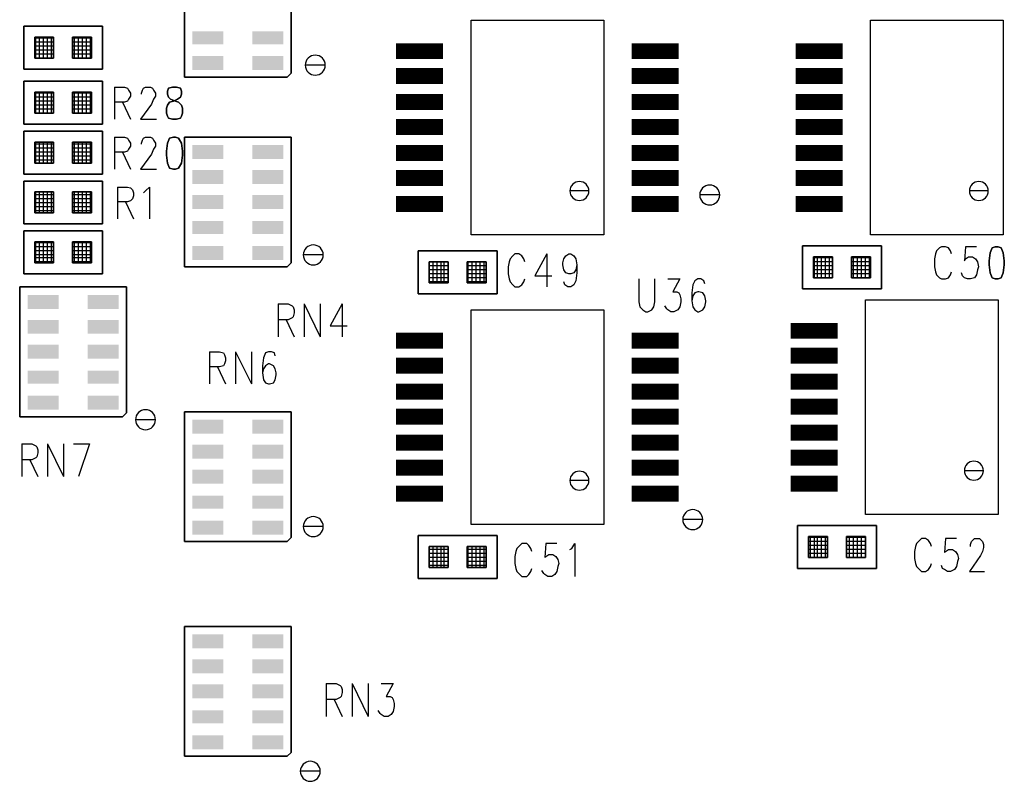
# Model space of a CAD drawing. Extents: x 12 to 27.9, y 10.8 to 21.2.
# Tile 15 of 32: x 18.6 to 19.6, y 15.2 to 15.9. Entities that reach past the tile are written whole.
import ezdxf

# ---------------------------------------------------------------- set-up
doc = ezdxf.new("R2010")
doc.units = 0
doc.layers.add('ASSYDWGBOT_pho', color=1, linetype='CONTINUOUS')

msp = doc.modelspace()

# ---------------------------------------------------------------- linework, layer by layer
at = {"layer": 'ASSYDWGBOT_pho'}
for points in [[(18.809, 15.873), (18.809, 16.003)], [(18.916, 16.003), (18.916, 15.877)], [(18.648, 15.924), (18.727, 15.924)], [(18.648, 15.881), (18.648, 15.924)], [(18.727, 15.924), (18.727, 15.881)], [(18.678, 15.913), (18.659, 15.913)], [(18.659, 15.913), (18.659, 15.892)], [(18.678, 15.913), (18.659, 15.913)], [(18.659, 15.913), (18.659, 15.892)], [(18.678, 15.892), (18.678, 15.913)], [(18.678, 15.892), (18.678, 15.913)], [(18.716, 15.913), (18.697, 15.913)], [(18.697, 15.913), (18.697, 15.892)], [(18.716, 15.913), (18.697, 15.913)], [(18.697, 15.913), (18.697, 15.892)], [(18.716, 15.892), (18.716, 15.913)], [(18.716, 15.892), (18.716, 15.913)], [(18.659, 15.892), (18.678, 15.892)], [(18.659, 15.892), (18.678, 15.892)], [(18.697, 15.892), (18.716, 15.892)], [(18.697, 15.892), (18.716, 15.892)], [(18.727, 15.881), (18.648, 15.881)], [(18.916, 15.877), (18.912, 15.873)], [(18.648, 15.826), (18.648, 15.869)], [(18.648, 15.869), (18.727, 15.869)], [(18.727, 15.869), (18.727, 15.826)], [(18.912, 15.873), (18.809, 15.873)], [(18.678, 15.858), (18.659, 15.858)], [(18.659, 15.858), (18.659, 15.837)], [(18.678, 15.858), (18.659, 15.858)], [(18.659, 15.858), (18.659, 15.837)], [(18.678, 15.837), (18.678, 15.858)], [(18.678, 15.837), (18.678, 15.858)], [(18.716, 15.858), (18.697, 15.858)], [(18.697, 15.858), (18.697, 15.837)], [(18.716, 15.858), (18.697, 15.858)], [(18.697, 15.858), (18.697, 15.837)], [(18.716, 15.837), (18.716, 15.858)], [(18.716, 15.837), (18.716, 15.858)], [(18.793, 15.862), (18.792, 15.859)], [(18.792, 15.859), (18.792, 15.856)], [(18.792, 15.856), (18.793, 15.853)], [(18.797, 15.863), (18.793, 15.862)], [(18.801, 15.863), (18.797, 15.863)], [(18.805, 15.862), (18.801, 15.863)], [(18.806, 15.859), (18.805, 15.862)], [(18.805, 15.853), (18.806, 15.856)], [(18.806, 15.856), (18.806, 15.859)], [(18.792, 15.845), (18.794, 15.848)], [(18.793, 15.853), (18.795, 15.851)], [(18.794, 15.848), (18.798, 15.849)], [(18.795, 15.851), (18.8, 15.849)], [(18.798, 15.849), (18.802, 15.851)], [(18.8, 15.849), (18.803, 15.848)], [(18.802, 15.851), (18.805, 15.853)], [(18.803, 15.848), (18.806, 15.845)], [(18.659, 15.837), (18.678, 15.837)], [(18.659, 15.837), (18.678, 15.837)], [(18.697, 15.837), (18.716, 15.837)], [(18.697, 15.837), (18.716, 15.837)], [(18.791, 15.842), (18.792, 15.845)], [(18.791, 15.837), (18.791, 15.842)], [(18.792, 15.834), (18.791, 15.837)], [(18.806, 15.845), (18.807, 15.842)], [(18.807, 15.837), (18.806, 15.834)], [(18.807, 15.842), (18.807, 15.837)], [(18.727, 15.826), (18.648, 15.826)], [(18.793, 15.832), (18.792, 15.834)], [(18.797, 15.831), (18.793, 15.832)], [(18.801, 15.831), (18.797, 15.831)], [(18.805, 15.832), (18.801, 15.831)], [(18.806, 15.834), (18.805, 15.832)], [(18.648, 15.819), (18.727, 15.819)], [(18.648, 15.776), (18.648, 15.819)], [(18.727, 15.819), (18.727, 15.776)], [(18.678, 15.808), (18.659, 15.808)], [(18.659, 15.808), (18.659, 15.787)], [(18.678, 15.808), (18.659, 15.808)], [(18.659, 15.808), (18.659, 15.787)], [(18.678, 15.787), (18.678, 15.808)], [(18.678, 15.787), (18.678, 15.808)], [(18.716, 15.808), (18.697, 15.808)], [(18.697, 15.808), (18.697, 15.787)], [(18.716, 15.808), (18.697, 15.808)], [(18.697, 15.808), (18.697, 15.787)], [(18.716, 15.787), (18.716, 15.808)], [(18.716, 15.787), (18.716, 15.808)], [(18.792, 15.807), (18.791, 15.799)], [(18.794, 15.812), (18.792, 15.807)], [(18.798, 15.813), (18.794, 15.812)], [(18.8, 15.813), (18.798, 15.813)], [(18.803, 15.812), (18.8, 15.813)], [(18.806, 15.807), (18.803, 15.812)], [(18.807, 15.799), (18.806, 15.807)], [(18.809, 15.683), (18.809, 15.813)], [(18.809, 15.813), (18.916, 15.813)], [(18.916, 15.813), (18.916, 15.687)], [(18.791, 15.799), (18.791, 15.795)], [(18.807, 15.795), (18.807, 15.799)], [(18.659, 15.787), (18.678, 15.787)], [(18.659, 15.787), (18.678, 15.787)], [(18.697, 15.787), (18.716, 15.787)], [(18.697, 15.787), (18.716, 15.787)], [(18.791, 15.795), (18.792, 15.787)], [(18.792, 15.787), (18.794, 15.782)], [(18.803, 15.782), (18.806, 15.787)], [(18.806, 15.787), (18.807, 15.795)], [(18.794, 15.782), (18.798, 15.781)], [(18.798, 15.781), (18.8, 15.781)], [(18.8, 15.781), (18.803, 15.782)], [(18.727, 15.776), (18.648, 15.776)], [(18.648, 15.769), (18.727, 15.769)], [(18.648, 15.726), (18.648, 15.769)], [(18.727, 15.769), (18.727, 15.726)], [(18.678, 15.758), (18.659, 15.758)], [(18.659, 15.758), (18.659, 15.737)], [(18.678, 15.758), (18.659, 15.758)], [(18.659, 15.758), (18.659, 15.737)], [(18.678, 15.737), (18.678, 15.758)], [(18.678, 15.737), (18.678, 15.758)], [(18.716, 15.758), (18.697, 15.758)], [(18.697, 15.758), (18.697, 15.737)], [(18.716, 15.758), (18.697, 15.758)], [(18.697, 15.758), (18.697, 15.737)], [(18.716, 15.737), (18.716, 15.758)], [(18.716, 15.737), (18.716, 15.758)], [(18.659, 15.737), (18.678, 15.737)], [(18.659, 15.737), (18.678, 15.737)], [(18.697, 15.737), (18.716, 15.737)], [(18.697, 15.737), (18.716, 15.737)], [(18.727, 15.726), (18.648, 15.726)], [(18.648, 15.676), (18.648, 15.719)], [(18.648, 15.719), (18.727, 15.719)], [(18.727, 15.719), (18.727, 15.676)], [(18.678, 15.708), (18.659, 15.708)], [(18.659, 15.708), (18.659, 15.687)], [(18.678, 15.708), (18.659, 15.708)], [(18.659, 15.708), (18.659, 15.687)], [(18.678, 15.687), (18.678, 15.708)], [(18.678, 15.687), (18.678, 15.708)], [(18.716, 15.708), (18.697, 15.708)], [(18.697, 15.708), (18.697, 15.687)], [(18.716, 15.708), (18.697, 15.708)], [(18.697, 15.708), (18.697, 15.687)], [(18.716, 15.687), (18.716, 15.708)], [(18.716, 15.687), (18.716, 15.708)], [(19.043, 15.699), (19.122, 15.699)], [(19.043, 15.656), (19.043, 15.699)], [(19.122, 15.699), (19.122, 15.656)], [(19.428, 15.704), (19.507, 15.704)], [(19.428, 15.661), (19.428, 15.704)], [(19.507, 15.704), (19.507, 15.661)], [(19.618, 15.702), (19.616, 15.697)], [(19.621, 15.703), (19.618, 15.702)], [(19.624, 15.703), (19.621, 15.703)], [(19.627, 15.702), (19.624, 15.703)], [(19.629, 15.697), (19.627, 15.702)], [(19.073, 15.688), (19.054, 15.688)], [(19.054, 15.688), (19.054, 15.667)], [(19.073, 15.688), (19.054, 15.688)], [(19.054, 15.688), (19.054, 15.667)], [(19.073, 15.667), (19.073, 15.688)], [(19.073, 15.667), (19.073, 15.688)], [(19.111, 15.688), (19.092, 15.688)], [(19.092, 15.688), (19.092, 15.667)], [(19.111, 15.688), (19.092, 15.688)], [(19.092, 15.688), (19.092, 15.667)], [(19.111, 15.667), (19.111, 15.688)], [(19.111, 15.667), (19.111, 15.688)], [(19.458, 15.693), (19.439, 15.693)], [(19.439, 15.693), (19.439, 15.672)], [(19.458, 15.693), (19.439, 15.693)], [(19.439, 15.693), (19.439, 15.672)], [(19.458, 15.672), (19.458, 15.693)], [(19.458, 15.672), (19.458, 15.693)], [(19.496, 15.693), (19.477, 15.693)], [(19.477, 15.693), (19.477, 15.672)], [(19.496, 15.693), (19.477, 15.693)], [(19.477, 15.693), (19.477, 15.672)], [(19.496, 15.672), (19.496, 15.693)], [(19.496, 15.672), (19.496, 15.693)], [(19.616, 15.697), (19.615, 15.689)], [(19.615, 15.689), (19.615, 15.685)], [(19.63, 15.689), (19.629, 15.697)], [(19.63, 15.685), (19.63, 15.689)], [(18.659, 15.687), (18.678, 15.687)], [(18.659, 15.687), (18.678, 15.687)], [(18.697, 15.687), (18.716, 15.687)], [(18.697, 15.687), (18.716, 15.687)], [(18.912, 15.683), (18.809, 15.683)], [(18.916, 15.687), (18.912, 15.683)], [(19.615, 15.685), (19.616, 15.677)], [(19.629, 15.677), (19.63, 15.685)], [(18.727, 15.676), (18.648, 15.676)], [(19.439, 15.672), (19.458, 15.672)], [(19.439, 15.672), (19.458, 15.672)], [(19.477, 15.672), (19.496, 15.672)], [(19.477, 15.672), (19.496, 15.672)], [(19.616, 15.677), (19.618, 15.672)], [(19.618, 15.672), (19.621, 15.671)], [(19.621, 15.671), (19.624, 15.671)], [(19.624, 15.671), (19.627, 15.672)], [(19.627, 15.672), (19.629, 15.677)], [(18.644, 15.533), (18.644, 15.663)], [(18.644, 15.663), (18.751, 15.663)], [(18.751, 15.663), (18.751, 15.537)], [(19.054, 15.667), (19.073, 15.667)], [(19.054, 15.667), (19.073, 15.667)], [(19.092, 15.667), (19.111, 15.667)], [(19.092, 15.667), (19.111, 15.667)], [(19.507, 15.661), (19.428, 15.661)], [(19.122, 15.656), (19.043, 15.656)], [(18.747, 15.533), (18.644, 15.533)], [(18.751, 15.537), (18.747, 15.533)], [(18.809, 15.408), (18.809, 15.538)], [(18.809, 15.538), (18.916, 15.538)], [(18.916, 15.538), (18.916, 15.412)], [(19.423, 15.424), (19.502, 15.424)], [(19.423, 15.381), (19.423, 15.424)], [(19.502, 15.424), (19.502, 15.381)], [(18.916, 15.412), (18.912, 15.408)], [(19.043, 15.414), (19.122, 15.414)], [(19.043, 15.371), (19.043, 15.414)], [(19.122, 15.414), (19.122, 15.371)], [(19.453, 15.413), (19.434, 15.413)], [(19.434, 15.413), (19.434, 15.392)], [(19.453, 15.413), (19.434, 15.413)], [(19.434, 15.413), (19.434, 15.392)], [(19.453, 15.392), (19.453, 15.413)], [(19.453, 15.392), (19.453, 15.413)], [(19.491, 15.413), (19.472, 15.413)], [(19.472, 15.413), (19.472, 15.392)], [(19.491, 15.413), (19.472, 15.413)], [(19.472, 15.413), (19.472, 15.392)], [(19.491, 15.392), (19.491, 15.413)], [(19.491, 15.392), (19.491, 15.413)], [(18.912, 15.408), (18.809, 15.408)], [(19.073, 15.403), (19.054, 15.403)], [(19.054, 15.403), (19.054, 15.382)], [(19.073, 15.403), (19.054, 15.403)], [(19.054, 15.403), (19.054, 15.382)], [(19.073, 15.382), (19.073, 15.403)], [(19.073, 15.382), (19.073, 15.403)], [(19.111, 15.403), (19.092, 15.403)], [(19.092, 15.403), (19.092, 15.382)], [(19.111, 15.403), (19.092, 15.403)], [(19.092, 15.403), (19.092, 15.382)], [(19.111, 15.382), (19.111, 15.403)], [(19.111, 15.382), (19.111, 15.403)], [(19.434, 15.392), (19.453, 15.392)], [(19.434, 15.392), (19.453, 15.392)], [(19.472, 15.392), (19.491, 15.392)], [(19.472, 15.392), (19.491, 15.392)], [(19.054, 15.382), (19.073, 15.382)], [(19.054, 15.382), (19.073, 15.382)], [(19.092, 15.382), (19.111, 15.382)], [(19.092, 15.382), (19.111, 15.382)], [(19.502, 15.381), (19.423, 15.381)], [(19.122, 15.371), (19.043, 15.371)], [(18.809, 15.193), (18.809, 15.323)], [(18.809, 15.323), (18.916, 15.323)], [(18.916, 15.323), (18.916, 15.197)], [(18.916, 15.197), (18.912, 15.193)], [(18.912, 15.193), (18.809, 15.193)]]:
    msp.add_lwpolyline(points, close=True, dxfattribs=at)
for points in [[(19.096, 15.715), (19.096, 15.93)], [(19.096, 15.93), (19.229, 15.93)], [(19.229, 15.93), (19.229, 15.715)], [(19.496, 15.715), (19.496, 15.93)], [(19.496, 15.93), (19.629, 15.93)], [(19.629, 15.93), (19.629, 15.715)], [(18.678, 15.912), (18.659, 15.912)], [(18.678, 15.912), (18.659, 15.912)], [(18.678, 15.908), (18.659, 15.908)], [(18.678, 15.908), (18.659, 15.908)], [(18.66, 15.892), (18.66, 15.913)], [(18.66, 15.892), (18.66, 15.913)], [(18.664, 15.892), (18.664, 15.913)], [(18.664, 15.892), (18.664, 15.913)], [(18.668, 15.892), (18.668, 15.913)], [(18.668, 15.892), (18.668, 15.913)], [(18.672, 15.892), (18.672, 15.913)], [(18.672, 15.892), (18.672, 15.913)], [(18.676, 15.892), (18.676, 15.913)], [(18.676, 15.892), (18.676, 15.913)], [(18.716, 15.912), (18.697, 15.912)], [(18.716, 15.912), (18.697, 15.912)], [(18.716, 15.908), (18.697, 15.908)], [(18.716, 15.908), (18.697, 15.908)], [(18.699, 15.892), (18.699, 15.913)], [(18.699, 15.892), (18.699, 15.913)], [(18.703, 15.892), (18.703, 15.913)], [(18.703, 15.892), (18.703, 15.913)], [(18.707, 15.892), (18.707, 15.913)], [(18.707, 15.892), (18.707, 15.913)], [(18.711, 15.892), (18.711, 15.913)], [(18.711, 15.892), (18.711, 15.913)], [(18.715, 15.892), (18.715, 15.913)], [(18.715, 15.892), (18.715, 15.913)], [(18.678, 15.904), (18.659, 15.904)], [(18.678, 15.904), (18.659, 15.904)], [(18.678, 15.9), (18.659, 15.9)], [(18.678, 15.9), (18.659, 15.9)], [(18.678, 15.896), (18.659, 15.896)], [(18.678, 15.896), (18.659, 15.896)], [(18.716, 15.904), (18.697, 15.904)], [(18.716, 15.904), (18.697, 15.904)], [(18.716, 15.9), (18.697, 15.9)], [(18.716, 15.9), (18.697, 15.9)], [(18.716, 15.896), (18.697, 15.896)], [(18.716, 15.896), (18.697, 15.896)], [(18.678, 15.892), (18.659, 15.892)], [(18.678, 15.892), (18.659, 15.892)], [(18.716, 15.892), (18.697, 15.892)], [(18.716, 15.892), (18.697, 15.892)], [(18.678, 15.857), (18.659, 15.857)], [(18.678, 15.857), (18.659, 15.857)], [(18.66, 15.837), (18.66, 15.858)], [(18.66, 15.837), (18.66, 15.858)], [(18.664, 15.837), (18.664, 15.858)], [(18.664, 15.837), (18.664, 15.858)], [(18.668, 15.837), (18.668, 15.858)], [(18.668, 15.837), (18.668, 15.858)], [(18.672, 15.837), (18.672, 15.858)], [(18.672, 15.837), (18.672, 15.858)], [(18.676, 15.837), (18.676, 15.858)], [(18.676, 15.837), (18.676, 15.858)], [(18.716, 15.857), (18.697, 15.857)], [(18.716, 15.857), (18.697, 15.857)], [(18.699, 15.837), (18.699, 15.858)], [(18.699, 15.837), (18.699, 15.858)], [(18.703, 15.837), (18.703, 15.858)], [(18.703, 15.837), (18.703, 15.858)], [(18.707, 15.837), (18.707, 15.858)], [(18.707, 15.837), (18.707, 15.858)], [(18.711, 15.837), (18.711, 15.858)], [(18.711, 15.837), (18.711, 15.858)], [(18.715, 15.837), (18.715, 15.858)], [(18.715, 15.837), (18.715, 15.858)], [(18.739, 15.863), (18.739, 15.831)], [(18.739, 15.863), (18.749, 15.863)], [(18.749, 15.863), (18.752, 15.862)], [(18.752, 15.862), (18.753, 15.86)], [(18.753, 15.86), (18.755, 15.857)], [(18.755, 15.857), (18.755, 15.854)], [(18.766, 15.857), (18.767, 15.86)], [(18.766, 15.856), (18.766, 15.857)], [(18.767, 15.86), (18.768, 15.862)], [(18.768, 15.862), (18.77, 15.863)], [(18.77, 15.863), (18.775, 15.863)], [(18.775, 15.863), (18.777, 15.862)], [(18.777, 15.862), (18.778, 15.86)], [(18.778, 15.86), (18.78, 15.857)], [(18.78, 15.857), (18.78, 15.854)], [(18.678, 15.853), (18.659, 15.853)], [(18.678, 15.853), (18.659, 15.853)], [(18.678, 15.849), (18.659, 15.849)], [(18.678, 15.849), (18.659, 15.849)], [(18.716, 15.853), (18.697, 15.853)], [(18.716, 15.853), (18.697, 15.853)], [(18.716, 15.849), (18.697, 15.849)], [(18.716, 15.849), (18.697, 15.849)], [(18.749, 15.848), (18.739, 15.848)], [(18.747, 15.848), (18.755, 15.831)], [(18.752, 15.849), (18.749, 15.848)], [(18.753, 15.851), (18.752, 15.849)], [(18.755, 15.854), (18.753, 15.851)], [(18.776, 15.846), (18.765, 15.831)], [(18.778, 15.851), (18.776, 15.846)], [(18.78, 15.854), (18.778, 15.851)], [(18.678, 15.845), (18.659, 15.845)], [(18.678, 15.845), (18.659, 15.845)], [(18.678, 15.841), (18.659, 15.841)], [(18.678, 15.841), (18.659, 15.841)], [(18.678, 15.837), (18.659, 15.837)], [(18.678, 15.837), (18.659, 15.837)], [(18.716, 15.845), (18.697, 15.845)], [(18.716, 15.845), (18.697, 15.845)], [(18.716, 15.841), (18.697, 15.841)], [(18.716, 15.841), (18.697, 15.841)], [(18.716, 15.837), (18.697, 15.837)], [(18.716, 15.837), (18.697, 15.837)], [(18.765, 15.831), (18.781, 15.831)], [(18.678, 15.806), (18.659, 15.806)], [(18.678, 15.806), (18.659, 15.806)], [(18.66, 15.787), (18.66, 15.808)], [(18.66, 15.787), (18.66, 15.808)], [(18.664, 15.787), (18.664, 15.808)], [(18.664, 15.787), (18.664, 15.808)], [(18.668, 15.787), (18.668, 15.808)], [(18.668, 15.787), (18.668, 15.808)], [(18.672, 15.787), (18.672, 15.808)], [(18.672, 15.787), (18.672, 15.808)], [(18.676, 15.787), (18.676, 15.808)], [(18.676, 15.787), (18.676, 15.808)], [(18.716, 15.806), (18.697, 15.806)], [(18.716, 15.806), (18.697, 15.806)], [(18.699, 15.787), (18.699, 15.808)], [(18.699, 15.787), (18.699, 15.808)], [(18.703, 15.787), (18.703, 15.808)], [(18.703, 15.787), (18.703, 15.808)], [(18.707, 15.787), (18.707, 15.808)], [(18.707, 15.787), (18.707, 15.808)], [(18.711, 15.787), (18.711, 15.808)], [(18.711, 15.787), (18.711, 15.808)], [(18.715, 15.787), (18.715, 15.808)], [(18.715, 15.787), (18.715, 15.808)], [(18.739, 15.813), (18.739, 15.781)], [(18.739, 15.813), (18.749, 15.813)], [(18.749, 15.813), (18.752, 15.812)], [(18.752, 15.812), (18.753, 15.81)], [(18.753, 15.81), (18.755, 15.807)], [(18.755, 15.807), (18.755, 15.804)], [(18.766, 15.807), (18.767, 15.81)], [(18.766, 15.806), (18.766, 15.807)], [(18.767, 15.81), (18.768, 15.812)], [(18.768, 15.812), (18.77, 15.813)], [(18.77, 15.813), (18.775, 15.813)], [(18.775, 15.813), (18.777, 15.812)], [(18.777, 15.812), (18.778, 15.81)], [(18.778, 15.81), (18.78, 15.807)], [(18.78, 15.807), (18.78, 15.804)], [(18.678, 15.802), (18.659, 15.802)], [(18.678, 15.802), (18.659, 15.802)], [(18.678, 15.798), (18.659, 15.798)], [(18.678, 15.798), (18.659, 15.798)], [(18.716, 15.802), (18.697, 15.802)], [(18.716, 15.802), (18.697, 15.802)], [(18.716, 15.798), (18.697, 15.798)], [(18.716, 15.798), (18.697, 15.798)], [(18.749, 15.798), (18.739, 15.798)], [(18.747, 15.798), (18.755, 15.781)], [(18.752, 15.799), (18.749, 15.798)], [(18.753, 15.801), (18.752, 15.799)], [(18.755, 15.804), (18.753, 15.801)], [(18.776, 15.796), (18.765, 15.781)], [(18.778, 15.801), (18.776, 15.796)], [(18.78, 15.804), (18.778, 15.801)], [(18.678, 15.794), (18.659, 15.794)], [(18.678, 15.794), (18.659, 15.794)], [(18.678, 15.79), (18.659, 15.79)], [(18.678, 15.79), (18.659, 15.79)], [(18.716, 15.794), (18.697, 15.794)], [(18.716, 15.794), (18.697, 15.794)], [(18.716, 15.79), (18.697, 15.79)], [(18.716, 15.79), (18.697, 15.79)], [(18.765, 15.781), (18.781, 15.781)], [(18.66, 15.737), (18.66, 15.758)], [(18.66, 15.737), (18.66, 15.758)], [(18.664, 15.737), (18.664, 15.758)], [(18.664, 15.737), (18.664, 15.758)], [(18.668, 15.737), (18.668, 15.758)], [(18.668, 15.737), (18.668, 15.758)], [(18.672, 15.737), (18.672, 15.758)], [(18.672, 15.737), (18.672, 15.758)], [(18.676, 15.737), (18.676, 15.758)], [(18.676, 15.737), (18.676, 15.758)], [(18.699, 15.737), (18.699, 15.758)], [(18.699, 15.737), (18.699, 15.758)], [(18.703, 15.737), (18.703, 15.758)], [(18.703, 15.737), (18.703, 15.758)], [(18.707, 15.737), (18.707, 15.758)], [(18.707, 15.737), (18.707, 15.758)], [(18.711, 15.737), (18.711, 15.758)], [(18.711, 15.737), (18.711, 15.758)], [(18.715, 15.737), (18.715, 15.758)], [(18.715, 15.737), (18.715, 15.758)], [(18.742, 15.763), (18.742, 15.731)], [(18.742, 15.763), (18.752, 15.763)], [(18.752, 15.763), (18.755, 15.762)], [(18.755, 15.762), (18.757, 15.76)], [(18.757, 15.76), (18.758, 15.757)], [(18.758, 15.757), (18.758, 15.754)], [(18.768, 15.757), (18.77, 15.759)], [(18.77, 15.759), (18.774, 15.763)], [(18.774, 15.763), (18.774, 15.731)], [(18.678, 15.755), (18.659, 15.755)], [(18.678, 15.755), (18.659, 15.755)], [(18.678, 15.751), (18.659, 15.751)], [(18.678, 15.751), (18.659, 15.751)], [(18.678, 15.747), (18.659, 15.747)], [(18.678, 15.747), (18.659, 15.747)], [(18.716, 15.755), (18.697, 15.755)], [(18.716, 15.755), (18.697, 15.755)], [(18.716, 15.751), (18.697, 15.751)], [(18.716, 15.751), (18.697, 15.751)], [(18.716, 15.747), (18.697, 15.747)], [(18.716, 15.747), (18.697, 15.747)], [(18.752, 15.748), (18.742, 15.748)], [(18.75, 15.748), (18.758, 15.731)], [(18.755, 15.749), (18.752, 15.748)], [(18.757, 15.751), (18.755, 15.749)], [(18.758, 15.754), (18.757, 15.751)], [(18.678, 15.743), (18.659, 15.743)], [(18.678, 15.743), (18.659, 15.743)], [(18.678, 15.739), (18.659, 15.739)], [(18.678, 15.739), (18.659, 15.739)], [(18.716, 15.743), (18.697, 15.743)], [(18.716, 15.743), (18.697, 15.743)], [(18.716, 15.739), (18.697, 15.739)], [(18.716, 15.739), (18.697, 15.739)], [(18.678, 15.707), (18.659, 15.707)], [(18.678, 15.707), (18.659, 15.707)], [(18.66, 15.687), (18.66, 15.708)], [(18.66, 15.687), (18.66, 15.708)], [(18.664, 15.687), (18.664, 15.708)], [(18.664, 15.687), (18.664, 15.708)], [(18.668, 15.687), (18.668, 15.708)], [(18.668, 15.687), (18.668, 15.708)], [(18.672, 15.687), (18.672, 15.708)], [(18.672, 15.687), (18.672, 15.708)], [(18.676, 15.687), (18.676, 15.708)], [(18.676, 15.687), (18.676, 15.708)], [(18.716, 15.707), (18.697, 15.707)], [(18.716, 15.707), (18.697, 15.707)], [(18.699, 15.687), (18.699, 15.708)], [(18.699, 15.687), (18.699, 15.708)], [(18.703, 15.687), (18.703, 15.708)], [(18.703, 15.687), (18.703, 15.708)], [(18.707, 15.687), (18.707, 15.708)], [(18.707, 15.687), (18.707, 15.708)], [(18.711, 15.687), (18.711, 15.708)], [(18.711, 15.687), (18.711, 15.708)], [(18.715, 15.687), (18.715, 15.708)], [(18.715, 15.687), (18.715, 15.708)], [(19.229, 15.715), (19.096, 15.715)], [(19.629, 15.715), (19.496, 15.715)], [(18.678, 15.703), (18.659, 15.703)], [(18.678, 15.703), (18.659, 15.703)], [(18.678, 15.699), (18.659, 15.699)], [(18.678, 15.699), (18.659, 15.699)], [(18.716, 15.703), (18.697, 15.703)], [(18.716, 15.703), (18.697, 15.703)], [(18.716, 15.699), (18.697, 15.699)], [(18.716, 15.699), (18.697, 15.699)], [(19.562, 15.699), (19.561, 15.696)], [(19.565, 15.702), (19.562, 15.699)], [(19.567, 15.703), (19.565, 15.702)], [(19.571, 15.703), (19.567, 15.703)], [(19.574, 15.702), (19.571, 15.703)], [(19.576, 15.699), (19.574, 15.702)], [(19.577, 15.696), (19.576, 15.699)], [(19.591, 15.703), (19.59, 15.689)], [(19.602, 15.703), (19.591, 15.703)], [(18.678, 15.695), (18.659, 15.695)], [(18.678, 15.695), (18.659, 15.695)], [(18.678, 15.692), (18.659, 15.692)], [(18.678, 15.692), (18.659, 15.692)], [(18.678, 15.688), (18.659, 15.688)], [(18.678, 15.688), (18.659, 15.688)], [(18.716, 15.695), (18.697, 15.695)], [(18.716, 15.695), (18.697, 15.695)], [(18.716, 15.692), (18.697, 15.692)], [(18.716, 15.692), (18.697, 15.692)], [(18.716, 15.688), (18.697, 15.688)], [(18.716, 15.688), (18.697, 15.688)], [(19.073, 15.688), (19.054, 15.688)], [(19.073, 15.688), (19.054, 15.688)], [(19.058, 15.667), (19.058, 15.688)], [(19.058, 15.667), (19.058, 15.688)], [(19.062, 15.667), (19.062, 15.688)], [(19.062, 15.667), (19.062, 15.688)], [(19.066, 15.667), (19.066, 15.688)], [(19.066, 15.667), (19.066, 15.688)], [(19.069, 15.667), (19.069, 15.688)], [(19.069, 15.667), (19.069, 15.688)], [(19.111, 15.688), (19.092, 15.688)], [(19.111, 15.688), (19.092, 15.688)], [(19.093, 15.667), (19.093, 15.688)], [(19.093, 15.667), (19.093, 15.688)], [(19.097, 15.667), (19.097, 15.688)], [(19.097, 15.667), (19.097, 15.688)], [(19.101, 15.667), (19.101, 15.688)], [(19.101, 15.667), (19.101, 15.688)], [(19.105, 15.667), (19.105, 15.688)], [(19.105, 15.667), (19.105, 15.688)], [(19.109, 15.667), (19.109, 15.688)], [(19.109, 15.667), (19.109, 15.688)], [(19.134, 15.688), (19.133, 15.683)], [(19.135, 15.691), (19.134, 15.688)], [(19.138, 15.694), (19.135, 15.691)], [(19.14, 15.696), (19.138, 15.694)], [(19.144, 15.696), (19.14, 15.696)], [(19.147, 15.694), (19.144, 15.696)], [(19.149, 15.691), (19.147, 15.694)], [(19.15, 15.688), (19.149, 15.691)], [(19.172, 15.696), (19.16, 15.674)], [(19.172, 15.696), (19.172, 15.663)], [(19.188, 15.687), (19.189, 15.691)], [(19.189, 15.691), (19.191, 15.694)], [(19.191, 15.694), (19.194, 15.696)], [(19.194, 15.696), (19.196, 15.696)], [(19.196, 15.696), (19.199, 15.694)], [(19.199, 15.694), (19.201, 15.691)], [(19.201, 15.691), (19.202, 15.685)], [(19.458, 15.692), (19.439, 15.692)], [(19.458, 15.692), (19.439, 15.692)], [(19.458, 15.688), (19.439, 15.688)], [(19.458, 15.688), (19.439, 15.688)], [(19.44, 15.672), (19.44, 15.693)], [(19.44, 15.672), (19.44, 15.693)], [(19.443, 15.672), (19.443, 15.693)], [(19.443, 15.672), (19.443, 15.693)], [(19.447, 15.672), (19.447, 15.693)], [(19.447, 15.672), (19.447, 15.693)], [(19.451, 15.672), (19.451, 15.693)], [(19.451, 15.672), (19.451, 15.693)], [(19.455, 15.672), (19.455, 15.693)], [(19.455, 15.672), (19.455, 15.693)], [(19.496, 15.692), (19.477, 15.692)], [(19.496, 15.692), (19.477, 15.692)], [(19.496, 15.688), (19.477, 15.688)], [(19.496, 15.688), (19.477, 15.688)], [(19.479, 15.672), (19.479, 15.693)], [(19.479, 15.672), (19.479, 15.693)], [(19.483, 15.672), (19.483, 15.693)], [(19.483, 15.672), (19.483, 15.693)], [(19.487, 15.672), (19.487, 15.693)], [(19.487, 15.672), (19.487, 15.693)], [(19.491, 15.672), (19.491, 15.693)], [(19.491, 15.672), (19.491, 15.693)], [(19.495, 15.672), (19.495, 15.693)], [(19.495, 15.672), (19.495, 15.693)], [(19.561, 15.696), (19.56, 15.691)], [(19.56, 15.691), (19.56, 15.683)], [(19.59, 15.689), (19.591, 15.691)], [(19.591, 15.691), (19.594, 15.693)], [(19.594, 15.693), (19.598, 15.693)], [(19.598, 15.693), (19.601, 15.691)], [(19.601, 15.691), (19.603, 15.688)], [(19.603, 15.688), (19.604, 15.683)], [(19.073, 15.684), (19.054, 15.684)], [(19.073, 15.684), (19.054, 15.684)], [(19.073, 15.68), (19.054, 15.68)], [(19.073, 15.68), (19.054, 15.68)], [(19.111, 15.684), (19.092, 15.684)], [(19.111, 15.684), (19.092, 15.684)], [(19.111, 15.68), (19.092, 15.68)], [(19.111, 15.68), (19.092, 15.68)], [(19.133, 15.683), (19.133, 15.676)], [(19.188, 15.685), (19.188, 15.687)], [(19.189, 15.68), (19.188, 15.685)], [(19.191, 15.677), (19.189, 15.68)], [(19.201, 15.68), (19.199, 15.677)], [(19.202, 15.685), (19.201, 15.68)], [(19.202, 15.685), (19.202, 15.677)], [(19.458, 15.684), (19.439, 15.684)], [(19.458, 15.684), (19.439, 15.684)], [(19.458, 15.68), (19.439, 15.68)], [(19.458, 15.68), (19.439, 15.68)], [(19.496, 15.684), (19.477, 15.684)], [(19.496, 15.684), (19.477, 15.684)], [(19.496, 15.68), (19.477, 15.68)], [(19.496, 15.68), (19.477, 15.68)], [(19.56, 15.683), (19.561, 15.678)], [(19.561, 15.678), (19.562, 15.675)], [(19.576, 15.675), (19.577, 15.678)], [(19.603, 15.68), (19.602, 15.675)], [(19.604, 15.683), (19.603, 15.68)], [(19.073, 15.676), (19.054, 15.676)], [(19.073, 15.676), (19.054, 15.676)], [(19.073, 15.672), (19.054, 15.672)], [(19.073, 15.672), (19.054, 15.672)], [(19.073, 15.668), (19.054, 15.668)], [(19.073, 15.668), (19.054, 15.668)], [(19.111, 15.676), (19.092, 15.676)], [(19.111, 15.676), (19.092, 15.676)], [(19.111, 15.672), (19.092, 15.672)], [(19.111, 15.672), (19.092, 15.672)], [(19.111, 15.668), (19.092, 15.668)], [(19.111, 15.668), (19.092, 15.668)], [(19.133, 15.676), (19.134, 15.671)], [(19.134, 15.671), (19.135, 15.668)], [(19.135, 15.668), (19.138, 15.665)], [(19.147, 15.665), (19.149, 15.668)], [(19.149, 15.668), (19.15, 15.671)], [(19.16, 15.674), (19.177, 15.674)], [(19.19, 15.665), (19.189, 15.668)], [(19.194, 15.676), (19.191, 15.677)], [(19.196, 15.676), (19.194, 15.676)], [(19.199, 15.677), (19.196, 15.676)], [(19.201, 15.669), (19.199, 15.665)], [(19.202, 15.677), (19.201, 15.669)], [(19.264, 15.671), (19.264, 15.648)], [(19.28, 15.648), (19.28, 15.671)], [(19.293, 15.671), (19.305, 15.671)], [(19.305, 15.671), (19.298, 15.658)], [(19.32, 15.669), (19.318, 15.665)], [(19.323, 15.671), (19.32, 15.669)], [(19.326, 15.671), (19.323, 15.671)], [(19.329, 15.669), (19.326, 15.671)], [(19.33, 15.666), (19.329, 15.669)], [(19.458, 15.676), (19.439, 15.676)], [(19.458, 15.676), (19.439, 15.676)], [(19.496, 15.676), (19.477, 15.676)], [(19.496, 15.676), (19.477, 15.676)], [(19.562, 15.675), (19.565, 15.672)], [(19.565, 15.672), (19.567, 15.671)], [(19.567, 15.671), (19.571, 15.671)], [(19.571, 15.671), (19.574, 15.672)], [(19.574, 15.672), (19.576, 15.675)], [(19.588, 15.674), (19.587, 15.677)], [(19.59, 15.672), (19.588, 15.674)], [(19.593, 15.671), (19.59, 15.672)], [(19.596, 15.671), (19.593, 15.671)], [(19.6, 15.672), (19.596, 15.671)], [(19.602, 15.675), (19.6, 15.672)], [(19.138, 15.665), (19.14, 15.663)], [(19.14, 15.663), (19.144, 15.663)], [(19.144, 15.663), (19.147, 15.665)], [(19.193, 15.663), (19.19, 15.665)], [(19.196, 15.663), (19.193, 15.663)], [(19.199, 15.665), (19.196, 15.663)], [(19.298, 15.658), (19.302, 15.658)], [(19.302, 15.658), (19.304, 15.657)], [(19.318, 15.665), (19.317, 15.657)], [(19.323, 15.658), (19.32, 15.657)], [(19.324, 15.658), (19.323, 15.658)], [(19.328, 15.657), (19.324, 15.658)], [(19.264, 15.648), (19.265, 15.643)], [(19.279, 15.643), (19.28, 15.648)], [(19.304, 15.657), (19.305, 15.655)], [(19.305, 15.655), (19.306, 15.651)], [(19.306, 15.648), (19.305, 15.643)], [(19.306, 15.651), (19.306, 15.648)], [(19.317, 15.657), (19.317, 15.649)], [(19.318, 15.654), (19.317, 15.649)], [(19.317, 15.649), (19.318, 15.643)], [(19.32, 15.657), (19.318, 15.654)], [(19.33, 15.654), (19.328, 15.657)], [(19.331, 15.649), (19.33, 15.654)], [(19.33, 15.643), (19.331, 15.648)], [(19.331, 15.648), (19.331, 15.649)], [(19.491, 15.435), (19.491, 15.65)], [(19.491, 15.65), (19.624, 15.65)], [(19.624, 15.65), (19.624, 15.435)], [(18.903, 15.646), (18.903, 15.613)], [(18.903, 15.646), (18.913, 15.646)], [(18.913, 15.646), (18.917, 15.644)], [(18.917, 15.644), (18.918, 15.643)], [(18.918, 15.643), (18.919, 15.64)], [(18.919, 15.64), (18.919, 15.637)], [(18.929, 15.646), (18.929, 15.613)], [(18.929, 15.646), (18.945, 15.613)], [(18.945, 15.646), (18.945, 15.613)], [(18.967, 15.646), (18.955, 15.624)], [(18.967, 15.646), (18.967, 15.613)], [(19.096, 15.425), (19.096, 15.64)], [(19.096, 15.64), (19.229, 15.64)], [(19.229, 15.64), (19.229, 15.425)], [(19.265, 15.643), (19.268, 15.64)], [(19.268, 15.64), (19.271, 15.638)], [(19.271, 15.638), (19.273, 15.638)], [(19.273, 15.638), (19.277, 15.64)], [(19.277, 15.64), (19.279, 15.643)], [(19.292, 15.641), (19.29, 15.644)], [(19.293, 15.64), (19.292, 15.641)], [(19.296, 15.638), (19.293, 15.64)], [(19.299, 15.638), (19.296, 15.638)], [(19.303, 15.64), (19.299, 15.638)], [(19.305, 15.643), (19.303, 15.64)], [(19.318, 15.643), (19.32, 15.64)], [(19.32, 15.64), (19.323, 15.638)], [(19.323, 15.638), (19.324, 15.638)], [(19.324, 15.638), (19.328, 15.64)], [(19.328, 15.64), (19.33, 15.643)], [(18.913, 15.63), (18.903, 15.63)], [(18.911, 15.63), (18.919, 15.613)], [(18.917, 15.632), (18.913, 15.63)], [(18.918, 15.633), (18.917, 15.632)], [(18.919, 15.637), (18.918, 15.633)], [(18.955, 15.624), (18.972, 15.624)], [(18.834, 15.598), (18.834, 15.566)], [(18.834, 15.598), (18.844, 15.598)], [(18.844, 15.598), (18.848, 15.597)], [(18.848, 15.597), (18.849, 15.595)], [(18.849, 15.595), (18.85, 15.592)], [(18.85, 15.589), (18.849, 15.586)], [(18.85, 15.592), (18.85, 15.589)], [(18.86, 15.598), (18.86, 15.566)], [(18.86, 15.598), (18.876, 15.566)], [(18.876, 15.598), (18.876, 15.566)], [(18.888, 15.592), (18.887, 15.584)], [(18.89, 15.597), (18.888, 15.592)], [(18.893, 15.598), (18.89, 15.597)], [(18.896, 15.598), (18.893, 15.598)], [(18.899, 15.597), (18.896, 15.598)], [(18.9, 15.594), (18.899, 15.597)], [(18.844, 15.583), (18.834, 15.583)], [(18.842, 15.583), (18.85, 15.566)], [(18.848, 15.584), (18.844, 15.583)], [(18.849, 15.586), (18.848, 15.584)], [(18.887, 15.584), (18.887, 15.577)], [(18.888, 15.581), (18.887, 15.577)], [(18.89, 15.584), (18.888, 15.581)], [(18.893, 15.586), (18.89, 15.584)], [(18.894, 15.586), (18.893, 15.586)], [(18.898, 15.584), (18.894, 15.586)], [(18.9, 15.581), (18.898, 15.584)], [(18.901, 15.577), (18.9, 15.581)], [(18.887, 15.577), (18.888, 15.57)], [(18.888, 15.57), (18.89, 15.567)], [(18.898, 15.567), (18.9, 15.57)], [(18.9, 15.57), (18.901, 15.575)], [(18.901, 15.575), (18.901, 15.577)], [(18.89, 15.567), (18.893, 15.566)], [(18.893, 15.566), (18.894, 15.566)], [(18.894, 15.566), (18.898, 15.567)], [(18.646, 15.506), (18.646, 15.473)], [(18.646, 15.506), (18.656, 15.506)], [(18.656, 15.506), (18.66, 15.504)], [(18.66, 15.504), (18.661, 15.503)], [(18.661, 15.503), (18.662, 15.5)], [(18.662, 15.5), (18.662, 15.497)], [(18.672, 15.506), (18.672, 15.473)], [(18.672, 15.506), (18.688, 15.473)], [(18.688, 15.506), (18.688, 15.473)], [(18.698, 15.506), (18.714, 15.506)], [(18.714, 15.506), (18.703, 15.473)], [(18.66, 15.492), (18.656, 15.49)], [(18.661, 15.493), (18.66, 15.492)], [(18.662, 15.497), (18.661, 15.493)], [(18.656, 15.49), (18.646, 15.49)], [(18.654, 15.49), (18.662, 15.473)], [(19.624, 15.435), (19.491, 15.435)], [(19.229, 15.425), (19.096, 15.425)], [(19.453, 15.412), (19.434, 15.412)], [(19.453, 15.412), (19.434, 15.412)], [(19.436, 15.392), (19.436, 15.413)], [(19.436, 15.392), (19.436, 15.413)], [(19.44, 15.392), (19.44, 15.413)], [(19.44, 15.392), (19.44, 15.413)], [(19.443, 15.392), (19.443, 15.413)], [(19.443, 15.392), (19.443, 15.413)], [(19.447, 15.392), (19.447, 15.413)], [(19.447, 15.392), (19.447, 15.413)], [(19.451, 15.392), (19.451, 15.413)], [(19.451, 15.392), (19.451, 15.413)], [(19.491, 15.412), (19.472, 15.412)], [(19.491, 15.412), (19.472, 15.412)], [(19.475, 15.392), (19.475, 15.413)], [(19.475, 15.392), (19.475, 15.413)], [(19.479, 15.392), (19.479, 15.413)], [(19.479, 15.392), (19.479, 15.413)], [(19.483, 15.392), (19.483, 15.413)], [(19.483, 15.392), (19.483, 15.413)], [(19.487, 15.392), (19.487, 15.413)], [(19.487, 15.392), (19.487, 15.413)], [(19.491, 15.392), (19.491, 15.413)], [(19.491, 15.392), (19.491, 15.413)], [(19.058, 15.382), (19.058, 15.403)], [(19.058, 15.382), (19.058, 15.403)], [(19.062, 15.382), (19.062, 15.403)], [(19.062, 15.382), (19.062, 15.403)], [(19.066, 15.382), (19.066, 15.403)], [(19.066, 15.382), (19.066, 15.403)], [(19.069, 15.382), (19.069, 15.403)], [(19.069, 15.382), (19.069, 15.403)], [(19.093, 15.382), (19.093, 15.403)], [(19.093, 15.382), (19.093, 15.403)], [(19.097, 15.382), (19.097, 15.403)], [(19.097, 15.382), (19.097, 15.403)], [(19.101, 15.382), (19.101, 15.403)], [(19.101, 15.382), (19.101, 15.403)], [(19.105, 15.382), (19.105, 15.403)], [(19.105, 15.382), (19.105, 15.403)], [(19.109, 15.382), (19.109, 15.403)], [(19.109, 15.382), (19.109, 15.403)], [(19.145, 15.404), (19.142, 15.401)], [(19.147, 15.406), (19.145, 15.404)], [(19.152, 15.406), (19.147, 15.406)], [(19.154, 15.404), (19.152, 15.406)], [(19.156, 15.401), (19.154, 15.404)], [(19.171, 15.406), (19.17, 15.392)], [(19.182, 15.406), (19.171, 15.406)], [(19.197, 15.401), (19.2, 15.406)], [(19.2, 15.406), (19.2, 15.373)], [(19.453, 15.408), (19.434, 15.408)], [(19.453, 15.408), (19.434, 15.408)], [(19.453, 15.404), (19.434, 15.404)], [(19.453, 15.404), (19.434, 15.404)], [(19.491, 15.408), (19.472, 15.408)], [(19.491, 15.408), (19.472, 15.408)], [(19.491, 15.404), (19.472, 15.404)], [(19.491, 15.404), (19.472, 15.404)], [(19.541, 15.403), (19.54, 15.398)], [(19.542, 15.406), (19.541, 15.403)], [(19.545, 15.409), (19.542, 15.406)], [(19.547, 15.411), (19.545, 15.409)], [(19.551, 15.411), (19.547, 15.411)], [(19.554, 15.409), (19.551, 15.411)], [(19.556, 15.406), (19.554, 15.409)], [(19.557, 15.403), (19.556, 15.406)], [(19.571, 15.411), (19.57, 15.397)], [(19.582, 15.411), (19.571, 15.411)], [(19.596, 15.405), (19.597, 15.408)], [(19.596, 15.403), (19.596, 15.405)], [(19.597, 15.408), (19.598, 15.409)], [(19.598, 15.409), (19.6, 15.411)], [(19.6, 15.411), (19.605, 15.411)], [(19.605, 15.411), (19.607, 15.409)], [(19.607, 15.409), (19.608, 15.408)], [(19.608, 15.408), (19.609, 15.405)], [(19.609, 15.402), (19.608, 15.398)], [(19.609, 15.405), (19.609, 15.402)], [(19.073, 15.4), (19.054, 15.4)], [(19.073, 15.4), (19.054, 15.4)], [(19.073, 15.396), (19.054, 15.396)], [(19.073, 15.396), (19.054, 15.396)], [(19.073, 15.392), (19.054, 15.392)], [(19.073, 15.392), (19.054, 15.392)], [(19.111, 15.4), (19.092, 15.4)], [(19.111, 15.4), (19.092, 15.4)], [(19.111, 15.396), (19.092, 15.396)], [(19.111, 15.396), (19.092, 15.396)], [(19.111, 15.392), (19.092, 15.392)], [(19.111, 15.392), (19.092, 15.392)], [(19.141, 15.398), (19.14, 15.393)], [(19.14, 15.393), (19.14, 15.386)], [(19.142, 15.401), (19.141, 15.398)], [(19.157, 15.398), (19.156, 15.401)], [(19.17, 15.392), (19.171, 15.393)], [(19.171, 15.393), (19.174, 15.395)], [(19.174, 15.395), (19.178, 15.395)], [(19.178, 15.395), (19.181, 15.393)], [(19.181, 15.393), (19.183, 15.39)], [(19.195, 15.4), (19.197, 15.401)], [(19.453, 15.4), (19.434, 15.4)], [(19.453, 15.4), (19.434, 15.4)], [(19.453, 15.396), (19.434, 15.396)], [(19.453, 15.396), (19.434, 15.396)], [(19.453, 15.392), (19.434, 15.392)], [(19.453, 15.392), (19.434, 15.392)], [(19.491, 15.4), (19.472, 15.4)], [(19.491, 15.4), (19.472, 15.4)], [(19.491, 15.396), (19.472, 15.396)], [(19.491, 15.396), (19.472, 15.396)], [(19.491, 15.392), (19.472, 15.392)], [(19.491, 15.392), (19.472, 15.392)], [(19.54, 15.398), (19.54, 15.391)], [(19.57, 15.397), (19.571, 15.398)], [(19.571, 15.398), (19.574, 15.4)], [(19.574, 15.4), (19.578, 15.4)], [(19.578, 15.4), (19.581, 15.398)], [(19.581, 15.398), (19.583, 15.395)], [(19.583, 15.395), (19.584, 15.391)], [(19.606, 15.394), (19.595, 15.378)], [(19.608, 15.398), (19.606, 15.394)], [(19.073, 15.388), (19.054, 15.388)], [(19.073, 15.388), (19.054, 15.388)], [(19.073, 15.384), (19.054, 15.384)], [(19.073, 15.384), (19.054, 15.384)], [(19.111, 15.388), (19.092, 15.388)], [(19.111, 15.388), (19.092, 15.388)], [(19.111, 15.384), (19.092, 15.384)], [(19.111, 15.384), (19.092, 15.384)], [(19.14, 15.386), (19.141, 15.381)], [(19.183, 15.383), (19.182, 15.378)], [(19.183, 15.39), (19.184, 15.386)], [(19.184, 15.386), (19.183, 15.383)], [(19.54, 15.391), (19.541, 15.386)], [(19.541, 15.386), (19.542, 15.383)], [(19.542, 15.383), (19.545, 15.38)], [(19.554, 15.38), (19.556, 15.383)], [(19.556, 15.383), (19.557, 15.386)], [(19.568, 15.381), (19.567, 15.384)], [(19.582, 15.383), (19.58, 15.38)], [(19.583, 15.388), (19.582, 15.383)], [(19.584, 15.391), (19.583, 15.388)], [(19.141, 15.381), (19.142, 15.378)], [(19.142, 15.378), (19.145, 15.375)], [(19.145, 15.375), (19.147, 15.373)], [(19.147, 15.373), (19.152, 15.373)], [(19.152, 15.373), (19.154, 15.375)], [(19.154, 15.375), (19.156, 15.378)], [(19.156, 15.378), (19.157, 15.381)], [(19.169, 15.376), (19.167, 15.379)], [(19.17, 15.375), (19.169, 15.376)], [(19.173, 15.373), (19.17, 15.375)], [(19.177, 15.373), (19.173, 15.373)], [(19.18, 15.375), (19.177, 15.373)], [(19.182, 15.378), (19.18, 15.375)], [(19.545, 15.38), (19.547, 15.378)], [(19.547, 15.378), (19.551, 15.378)], [(19.551, 15.378), (19.554, 15.38)], [(19.57, 15.38), (19.568, 15.381)], [(19.573, 15.378), (19.57, 15.38)], [(19.576, 15.378), (19.573, 15.378)], [(19.58, 15.38), (19.576, 15.378)], [(19.595, 15.378), (19.61, 15.378)], [(18.951, 15.266), (18.951, 15.233)], [(18.951, 15.266), (18.961, 15.266)], [(18.961, 15.266), (18.965, 15.264)], [(18.965, 15.264), (18.966, 15.263)], [(18.977, 15.266), (18.977, 15.233)], [(18.977, 15.266), (18.993, 15.233)], [(18.993, 15.266), (18.993, 15.233)], [(19.006, 15.266), (19.018, 15.266)], [(19.018, 15.266), (19.011, 15.253)], [(18.966, 15.263), (18.967, 15.26)], [(18.967, 15.257), (18.966, 15.253)], [(18.967, 15.26), (18.967, 15.257)], [(18.961, 15.25), (18.951, 15.25)], [(18.959, 15.25), (18.967, 15.233)], [(18.965, 15.252), (18.961, 15.25)], [(18.966, 15.253), (18.965, 15.252)], [(19.011, 15.253), (19.015, 15.253)], [(19.015, 15.253), (19.017, 15.252)], [(19.017, 15.252), (19.018, 15.25)], [(19.018, 15.25), (19.019, 15.246)], [(19.019, 15.246), (19.019, 15.243)], [(19.005, 15.236), (19.003, 15.239)], [(19.006, 15.235), (19.005, 15.236)], [(19.009, 15.233), (19.006, 15.235)], [(19.016, 15.235), (19.013, 15.233)], [(19.018, 15.238), (19.016, 15.235)], [(19.019, 15.243), (19.018, 15.238)], [(19.013, 15.233), (19.009, 15.233)]]:
    msp.add_lwpolyline(points, dxfattribs=at)
at = {"layer": 'ASSYDWGBOT_pho', "const_width": 0.016}
for points in [[(19.021, 15.899), (19.068, 15.899)], [(19.257, 15.899), (19.304, 15.899)], [(19.421, 15.899), (19.468, 15.899)], [(19.021, 15.874), (19.068, 15.874)], [(19.257, 15.874), (19.304, 15.874)], [(19.421, 15.874), (19.468, 15.874)], [(19.021, 15.848), (19.068, 15.848)], [(19.257, 15.848), (19.304, 15.848)], [(19.421, 15.848), (19.468, 15.848)], [(19.021, 15.823), (19.068, 15.823)], [(19.257, 15.823), (19.304, 15.823)], [(19.421, 15.823), (19.468, 15.823)], [(19.021, 15.797), (19.068, 15.797)], [(19.257, 15.797), (19.304, 15.797)], [(19.421, 15.797), (19.468, 15.797)], [(19.021, 15.772), (19.068, 15.772)], [(19.257, 15.772), (19.304, 15.772)], [(19.421, 15.772), (19.468, 15.772)], [(19.021, 15.746), (19.068, 15.746)], [(19.257, 15.746), (19.304, 15.746)], [(19.421, 15.746), (19.468, 15.746)], [(19.416, 15.619), (19.463, 15.619)], [(19.021, 15.609), (19.068, 15.609)], [(19.257, 15.609), (19.304, 15.609)], [(19.416, 15.594), (19.463, 15.594)], [(19.021, 15.584), (19.068, 15.584)], [(19.257, 15.584), (19.304, 15.584)], [(19.416, 15.568), (19.463, 15.568)], [(19.021, 15.558), (19.068, 15.558)], [(19.257, 15.558), (19.304, 15.558)], [(19.416, 15.543), (19.463, 15.543)], [(19.021, 15.533), (19.068, 15.533)], [(19.257, 15.533), (19.304, 15.533)], [(19.416, 15.517), (19.463, 15.517)], [(19.021, 15.507), (19.068, 15.507)], [(19.257, 15.507), (19.304, 15.507)], [(19.416, 15.492), (19.463, 15.492)], [(19.021, 15.482), (19.068, 15.482)], [(19.257, 15.482), (19.304, 15.482)], [(19.416, 15.466), (19.463, 15.466)], [(19.021, 15.456), (19.068, 15.456)], [(19.257, 15.456), (19.304, 15.456)]]:
    msp.add_lwpolyline(points, dxfattribs=at)
at = {"layer": 'ASSYDWGBOT_pho'}
for points in [[(18.95, 15.885, 1), (18.93, 15.885, 1)], [(18.93, 15.885, 1), (18.95, 15.885)], [(19.214, 15.759, 1), (19.195, 15.759, 1)], [(19.614, 15.759, 1), (19.595, 15.759, 1)], [(19.195, 15.759, 1), (19.214, 15.759)], [(19.345, 15.755, 1), (19.325, 15.755, 1)], [(19.595, 15.759, 1), (19.614, 15.759)], [(19.325, 15.755, 1), (19.345, 15.755)], [(18.948, 15.695, 1), (18.928, 15.695, 1)], [(18.928, 15.695, 1), (18.948, 15.695)], [(18.78, 15.53, 1), (18.76, 15.53, 1)], [(18.76, 15.53, 1), (18.78, 15.53)], [(19.609, 15.479, 1), (19.59, 15.479, 1)], [(19.214, 15.469, 1), (19.195, 15.469, 1)], [(19.59, 15.479, 1), (19.609, 15.479)], [(19.195, 15.469, 1), (19.214, 15.469)], [(18.948, 15.423, 1), (18.928, 15.423, 1)], [(19.328, 15.43, 1), (19.308, 15.43, 1)], [(18.928, 15.423, 1), (18.948, 15.423)], [(19.308, 15.43, 1), (19.328, 15.43)], [(18.945, 15.178, 1), (18.925, 15.178, 1)], [(18.925, 15.178, 1), (18.945, 15.178)]]:
    msp.add_lwpolyline(points, format="xyb", close=True, dxfattribs=at)
for points in [[(18.848, 15.906), (18.848, 15.919), (18.817, 15.906), (18.817, 15.919)], [(18.848, 15.906), (18.848, 15.919), (18.817, 15.906), (18.817, 15.919)], [(18.908, 15.906), (18.908, 15.919), (18.877, 15.906), (18.877, 15.919)], [(18.908, 15.906), (18.908, 15.919), (18.877, 15.906), (18.877, 15.919)], [(18.848, 15.88), (18.848, 15.894), (18.817, 15.88), (18.817, 15.894)], [(18.848, 15.881), (18.848, 15.894), (18.817, 15.881), (18.817, 15.894)], [(18.908, 15.88), (18.908, 15.894), (18.877, 15.88), (18.877, 15.894)], [(18.908, 15.881), (18.908, 15.894), (18.877, 15.881), (18.877, 15.894)], [(18.848, 15.791), (18.848, 15.805), (18.817, 15.791), (18.817, 15.805)], [(18.848, 15.792), (18.848, 15.805), (18.817, 15.792), (18.817, 15.805)], [(18.908, 15.791), (18.908, 15.805), (18.877, 15.791), (18.877, 15.805)], [(18.908, 15.792), (18.908, 15.805), (18.877, 15.792), (18.877, 15.805)], [(18.848, 15.766), (18.848, 15.78), (18.817, 15.766), (18.817, 15.78)], [(18.848, 15.766), (18.848, 15.779), (18.817, 15.766), (18.817, 15.779)], [(18.908, 15.766), (18.908, 15.78), (18.877, 15.766), (18.877, 15.78)], [(18.908, 15.766), (18.908, 15.779), (18.877, 15.766), (18.877, 15.779)], [(18.848, 15.741), (18.848, 15.755), (18.817, 15.741), (18.817, 15.755)], [(18.848, 15.741), (18.848, 15.754), (18.817, 15.741), (18.817, 15.754)], [(18.908, 15.741), (18.908, 15.755), (18.877, 15.741), (18.877, 15.755)], [(18.908, 15.741), (18.908, 15.754), (18.877, 15.741), (18.877, 15.754)], [(18.848, 15.716), (18.848, 15.729), (18.817, 15.716), (18.817, 15.729)], [(18.848, 15.716), (18.848, 15.729), (18.817, 15.716), (18.817, 15.729)], [(18.908, 15.716), (18.908, 15.729), (18.877, 15.716), (18.877, 15.729)], [(18.908, 15.716), (18.908, 15.729), (18.877, 15.716), (18.877, 15.729)], [(18.848, 15.69), (18.848, 15.704), (18.817, 15.69), (18.817, 15.704)], [(18.848, 15.691), (18.848, 15.704), (18.817, 15.691), (18.817, 15.704)], [(18.908, 15.69), (18.908, 15.704), (18.877, 15.69), (18.877, 15.704)], [(18.908, 15.691), (18.908, 15.704), (18.877, 15.691), (18.877, 15.704)], [(18.683, 15.641), (18.683, 15.655), (18.652, 15.641), (18.652, 15.655)], [(18.683, 15.642), (18.683, 15.655), (18.652, 15.642), (18.652, 15.655)], [(18.743, 15.641), (18.743, 15.655), (18.712, 15.641), (18.712, 15.655)], [(18.743, 15.642), (18.743, 15.655), (18.712, 15.642), (18.712, 15.655)], [(18.683, 15.616), (18.683, 15.63), (18.652, 15.616), (18.652, 15.63)], [(18.683, 15.616), (18.683, 15.629), (18.652, 15.616), (18.652, 15.629)], [(18.743, 15.616), (18.743, 15.63), (18.712, 15.616), (18.712, 15.63)], [(18.743, 15.616), (18.743, 15.629), (18.712, 15.616), (18.712, 15.629)], [(18.683, 15.591), (18.683, 15.605), (18.652, 15.591), (18.652, 15.605)], [(18.683, 15.591), (18.683, 15.604), (18.652, 15.591), (18.652, 15.604)], [(18.743, 15.591), (18.743, 15.605), (18.712, 15.591), (18.712, 15.605)], [(18.743, 15.591), (18.743, 15.604), (18.712, 15.591), (18.712, 15.604)], [(18.683, 15.566), (18.683, 15.579), (18.652, 15.566), (18.652, 15.579)], [(18.683, 15.566), (18.683, 15.579), (18.652, 15.566), (18.652, 15.579)], [(18.743, 15.566), (18.743, 15.579), (18.712, 15.566), (18.712, 15.579)], [(18.743, 15.566), (18.743, 15.579), (18.712, 15.566), (18.712, 15.579)], [(18.683, 15.54), (18.683, 15.554), (18.652, 15.54), (18.652, 15.554)], [(18.683, 15.541), (18.683, 15.554), (18.652, 15.541), (18.652, 15.554)], [(18.743, 15.54), (18.743, 15.554), (18.712, 15.54), (18.712, 15.554)], [(18.743, 15.541), (18.743, 15.554), (18.712, 15.541), (18.712, 15.554)], [(18.848, 15.516), (18.848, 15.53), (18.817, 15.516), (18.817, 15.53)], [(18.848, 15.517), (18.848, 15.53), (18.817, 15.517), (18.817, 15.53)], [(18.908, 15.516), (18.908, 15.53), (18.877, 15.516), (18.877, 15.53)], [(18.908, 15.517), (18.908, 15.53), (18.877, 15.517), (18.877, 15.53)], [(18.848, 15.491), (18.848, 15.505), (18.817, 15.491), (18.817, 15.505)], [(18.848, 15.491), (18.848, 15.504), (18.817, 15.491), (18.817, 15.504)], [(18.908, 15.491), (18.908, 15.505), (18.877, 15.491), (18.877, 15.505)], [(18.908, 15.491), (18.908, 15.504), (18.877, 15.491), (18.877, 15.504)], [(18.848, 15.466), (18.848, 15.48), (18.817, 15.466), (18.817, 15.48)], [(18.848, 15.466), (18.848, 15.479), (18.817, 15.466), (18.817, 15.479)], [(18.908, 15.466), (18.908, 15.48), (18.877, 15.466), (18.877, 15.48)], [(18.908, 15.466), (18.908, 15.479), (18.877, 15.466), (18.877, 15.479)], [(18.848, 15.441), (18.848, 15.454), (18.817, 15.441), (18.817, 15.454)], [(18.848, 15.441), (18.848, 15.454), (18.817, 15.441), (18.817, 15.454)], [(18.908, 15.441), (18.908, 15.454), (18.877, 15.441), (18.877, 15.454)], [(18.908, 15.441), (18.908, 15.454), (18.877, 15.441), (18.877, 15.454)], [(18.848, 15.415), (18.848, 15.429), (18.817, 15.415), (18.817, 15.429)], [(18.848, 15.416), (18.848, 15.429), (18.817, 15.416), (18.817, 15.429)], [(18.908, 15.415), (18.908, 15.429), (18.877, 15.415), (18.877, 15.429)], [(18.908, 15.416), (18.908, 15.429), (18.877, 15.416), (18.877, 15.429)], [(18.848, 15.301), (18.848, 15.315), (18.817, 15.301), (18.817, 15.315)], [(18.848, 15.302), (18.848, 15.315), (18.817, 15.302), (18.817, 15.315)], [(18.908, 15.301), (18.908, 15.315), (18.877, 15.301), (18.877, 15.315)], [(18.908, 15.302), (18.908, 15.315), (18.877, 15.302), (18.877, 15.315)], [(18.848, 15.276), (18.848, 15.29), (18.817, 15.276), (18.817, 15.29)], [(18.848, 15.276), (18.848, 15.289), (18.817, 15.276), (18.817, 15.289)], [(18.908, 15.276), (18.908, 15.29), (18.877, 15.276), (18.877, 15.29)], [(18.908, 15.276), (18.908, 15.289), (18.877, 15.276), (18.877, 15.289)], [(18.848, 15.251), (18.848, 15.265), (18.817, 15.251), (18.817, 15.265)], [(18.848, 15.251), (18.848, 15.264), (18.817, 15.251), (18.817, 15.264)], [(18.908, 15.251), (18.908, 15.265), (18.877, 15.251), (18.877, 15.265)], [(18.908, 15.251), (18.908, 15.264), (18.877, 15.251), (18.877, 15.264)], [(18.848, 15.226), (18.848, 15.239), (18.817, 15.226), (18.817, 15.239)], [(18.848, 15.226), (18.848, 15.239), (18.817, 15.226), (18.817, 15.239)], [(18.908, 15.226), (18.908, 15.239), (18.877, 15.226), (18.877, 15.239)], [(18.908, 15.226), (18.908, 15.239), (18.877, 15.226), (18.877, 15.239)], [(18.848, 15.2), (18.848, 15.214), (18.817, 15.2), (18.817, 15.214)], [(18.848, 15.201), (18.848, 15.214), (18.817, 15.201), (18.817, 15.214)], [(18.908, 15.2), (18.908, 15.214), (18.877, 15.2), (18.877, 15.214)], [(18.908, 15.201), (18.908, 15.214), (18.877, 15.201), (18.877, 15.214)]]:
    msp.add_solid(points, dxfattribs=at)

doc.saveas('drawing.dxf')
